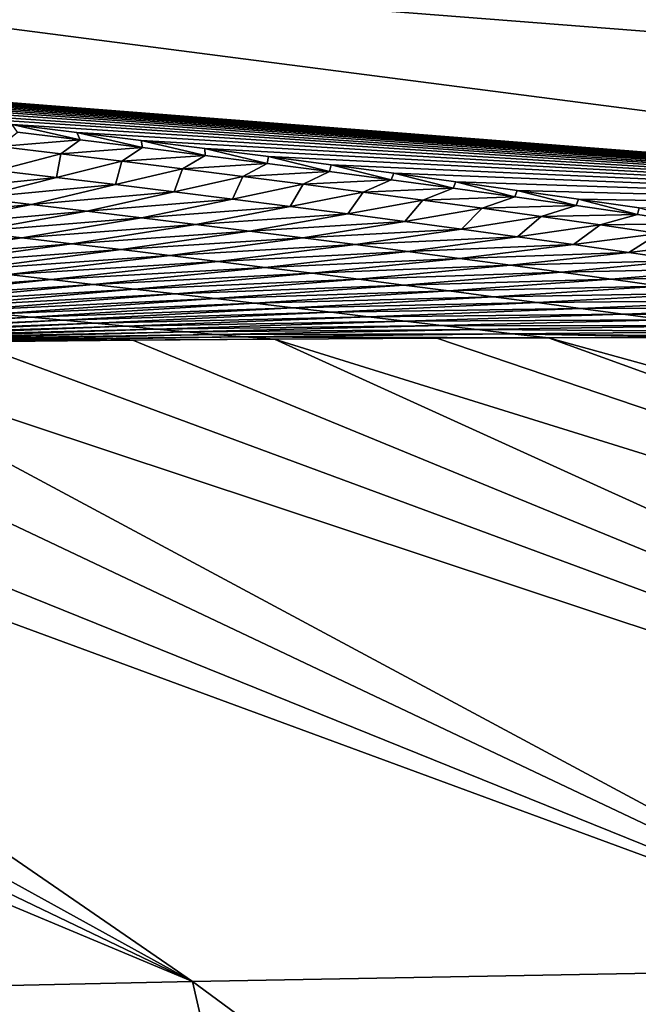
# Model space of a CAD drawing. Header units: metres. Extents: x -105 to 105, y -71 to 59.
# Tile 57 of 117: x 2.039 to 2.32, y -58.651 to -58.206. Entities that reach past the tile are written whole.
import ezdxf

# ---------------------------------------------------------------- set-up
doc = ezdxf.new("R2010")
doc.units = ezdxf.units.M
doc.layers.add('solid_WAMAS_150_SW0001', color=7, linetype='CONTINUOUS')

msp = doc.modelspace()

# ---------------------------------------------------------------- linework, layer by layer
at = {"layer": 'solid_WAMAS_150_SW0001'}
for points in [[(0, -49.349998, 16.75), (0, -66.428406, 16.75), (2.881112, -66.428406, 16.568834)], [(2.882664, -49.349998, 16.568638), (0, -49.349998, 16.75), (2.881112, -66.428406, 16.568834)], [(1.378875, -58.026699, -34.031494), (2.72707, -58.1889, -34.080158), (2.71122, -58.240959, -34.814266)], [(1.55793, -58.092579, -34.72945), (1.378875, -58.026699, -34.031494), (2.71122, -58.240959, -34.814266)], [(1.623018, -58.15604, -58.650043), (1.55793, -58.092579, -34.72945), (2.71122, -58.240959, -34.814266)], [(1.623018, -58.15604, -58.650043), (2.684838, -58.29372, -58.689934), (1.604606, -58.209484, -82.566605)], [(1.623018, -58.15604, -58.650043), (2.71122, -58.240959, -34.814266), (2.684838, -58.29372, -58.689934)], [(2.684838, -58.29372, -58.689934), (1.636815, -58.212212, -82.566536), (1.604606, -58.209484, -82.566605)], [(2.684838, -58.29372, -58.689934), (1.668801, -58.215, -82.56646), (1.636815, -58.212212, -82.566536)], [(2.684838, -58.29372, -58.689934), (1.700568, -58.21785, -82.566399), (1.668801, -58.215, -82.56646)], [(2.684838, -58.29372, -58.689934), (1.732116, -58.220757, -82.56633), (1.700568, -58.21785, -82.566399)], [(2.684838, -58.29372, -58.689934), (1.763447, -58.223724, -82.566261), (1.732116, -58.220757, -82.56633)], [(2.684838, -58.29372, -58.689934), (1.794564, -58.226749, -82.5662), (1.763447, -58.223724, -82.566261)], [(2.684838, -58.29372, -58.689934), (1.825469, -58.229836, -82.566139), (1.794564, -58.226749, -82.5662)], [(2.684838, -58.29372, -58.689934), (1.856163, -58.232979, -82.566086), (1.825469, -58.229836, -82.566139)], [(2.684838, -58.29372, -58.689934), (1.886649, -58.236176, -82.566032), (1.856163, -58.232979, -82.566086)], [(2.684838, -58.29372, -58.689934), (1.916928, -58.239433, -82.565979), (1.886649, -58.236176, -82.566032)], [(2.684838, -58.29372, -58.689934), (1.947003, -58.242748, -82.565926), (1.916928, -58.239433, -82.565979)], [(2.684838, -58.29372, -58.689934), (1.976876, -58.24612, -82.56588), (1.947003, -58.242748, -82.565926)], [(2.684838, -58.29372, -58.689934), (2.006548, -58.249546, -82.565834), (1.976876, -58.24612, -82.56588)], [(2.684838, -58.29372, -58.689934), (2.036023, -58.253025, -82.565788), (2.006548, -58.249546, -82.565834)], [(2.684838, -58.29372, -58.689934), (2.065301, -58.256561, -82.56575), (2.036023, -58.253025, -82.565788)], [(2.066754, -58.259861, -82.808022), (2.036023, -58.253025, -82.565788), (2.065301, -58.256561, -82.56575)], [(2.038386, -58.256435, -82.807343), (2.036023, -58.253025, -82.565788), (2.066754, -58.259861, -82.808022)], [(2.038386, -58.256435, -82.807343), (2.066754, -58.259861, -82.808022), (2.030251, -58.262951, -83.046249)], [(2.684838, -58.29372, -58.689934), (2.094385, -58.260155, -82.565712), (2.065301, -58.256561, -82.56575)], [(2.095061, -58.263351, -82.80864), (2.065301, -58.256561, -82.56575), (2.094385, -58.260155, -82.565712)], [(2.066754, -58.259861, -82.808022), (2.065301, -58.256561, -82.56575), (2.095061, -58.263351, -82.80864)], [(2.066754, -58.259861, -82.808022), (2.05797, -58.266251, -83.047462), (2.030251, -58.262951, -83.046249)], [(2.066754, -58.259861, -82.808022), (2.095061, -58.263351, -82.80864), (2.05797, -58.266251, -83.047462)], [(2.684838, -58.29372, -58.689934), (2.123277, -58.263798, -82.565681), (2.094385, -58.260155, -82.565712)], [(2.123307, -58.266907, -82.809212), (2.094385, -58.260155, -82.565712), (2.123277, -58.263798, -82.565681)], [(2.095061, -58.263351, -82.80864), (2.094385, -58.260155, -82.565712), (2.123307, -58.266907, -82.809212)], [(2.030251, -58.262951, -83.046249), (2.05797, -58.266251, -83.047462), (2.029204, -58.273777, -83.282692)], [(2.05797, -58.266251, -83.047462), (2.056081, -58.276947, -83.284088), (2.029204, -58.273777, -83.282692)], [(2.05797, -58.266251, -83.047462), (2.085581, -58.269604, -83.048561), (2.056081, -58.276947, -83.284088)], [(2.095061, -58.263351, -82.80864), (2.085581, -58.269604, -83.048561), (2.05797, -58.266251, -83.047462)], [(2.095061, -58.263351, -82.80864), (2.123307, -58.266907, -82.809212), (2.085581, -58.269604, -83.048561)], [(2.123307, -58.266907, -82.809212), (2.11308, -58.273014, -83.049545), (2.085581, -58.269604, -83.048561)], [(2.123307, -58.266907, -82.809212), (2.151489, -58.270531, -82.809723), (2.11308, -58.273014, -83.049545)], [(2.684838, -58.29372, -58.689934), (2.151972, -58.267498, -82.565643), (2.123277, -58.263798, -82.565681)], [(2.151489, -58.270531, -82.809723), (2.123277, -58.263798, -82.565681), (2.151972, -58.267498, -82.565643)], [(2.123307, -58.266907, -82.809212), (2.123277, -58.263798, -82.565681), (2.151489, -58.270531, -82.809723)], [(2.085581, -58.269604, -83.048561), (2.082792, -58.280159, -83.285316), (2.056081, -58.276947, -83.284088)], [(2.085581, -58.269604, -83.048561), (2.11308, -58.273014, -83.049545), (2.082792, -58.280159, -83.285316)], [(2.151489, -58.270531, -82.809723), (2.140465, -58.276478, -83.050423), (2.11308, -58.273014, -83.049545)], [(2.151489, -58.270531, -82.809723), (2.179606, -58.274223, -82.810181), (2.140465, -58.276478, -83.050423)], [(2.151489, -58.270531, -82.809723), (2.151972, -58.267498, -82.565643), (2.179606, -58.274223, -82.810181)], [(2.684838, -58.29372, -58.689934), (2.180463, -58.271248, -82.56562), (2.151972, -58.267498, -82.565643)], [(2.179606, -58.274223, -82.810181), (2.151972, -58.267498, -82.565643), (2.180463, -58.271248, -82.56562)], [(2.179606, -58.274223, -82.810181), (2.180463, -58.271248, -82.56562), (2.207657, -58.277985, -82.810585)], [(2.684838, -58.29372, -58.689934), (2.20875, -58.275047, -82.56559), (2.180463, -58.271248, -82.56562)], [(2.207657, -58.277985, -82.810585), (2.180463, -58.271248, -82.56562), (2.20875, -58.275047, -82.56559)], [(2.029204, -58.273777, -83.282692), (2.056081, -58.276947, -83.284088), (1.994087, -58.283291, -83.51371)], [(2.11308, -58.273014, -83.049545), (2.109333, -58.283413, -83.286369), (2.082792, -58.280159, -83.285316)], [(2.11308, -58.273014, -83.049545), (2.140465, -58.276478, -83.050423), (2.109333, -58.283413, -83.286369)], [(2.179606, -58.274223, -82.810181), (2.167732, -58.279999, -83.051178), (2.140465, -58.276478, -83.050423)], [(2.179606, -58.274223, -82.810181), (2.207657, -58.277985, -82.810585), (2.167732, -58.279999, -83.051178)], [(2.207657, -58.277985, -82.810585), (2.20875, -58.275047, -82.56559), (2.235639, -58.281811, -82.810921)], [(2.684838, -58.29372, -58.689934), (2.236833, -58.278896, -82.565567), (2.20875, -58.275047, -82.56559)], [(2.235639, -58.281811, -82.810921), (2.20875, -58.275047, -82.56559), (2.236833, -58.278896, -82.565567)], [(2.056081, -58.276947, -83.284088), (2.01955, -58.286217, -83.515099), (1.994087, -58.283291, -83.51371)], [(2.056081, -58.276947, -83.284088), (2.082792, -58.280159, -83.285316), (2.01955, -58.286217, -83.515099)], [(2.082792, -58.280159, -83.285316), (2.044791, -58.289165, -83.516258), (2.01955, -58.286217, -83.515099)], [(2.082792, -58.280159, -83.285316), (2.109333, -58.283413, -83.286369), (2.044791, -58.289165, -83.516258)], [(2.140465, -58.276478, -83.050423), (2.135702, -58.286705, -83.287247), (2.109333, -58.283413, -83.286369)], [(2.140465, -58.276478, -83.050423), (2.167732, -58.279999, -83.051178), (2.135702, -58.286705, -83.287247)], [(2.167732, -58.279999, -83.051178), (2.161894, -58.290039, -83.287941), (2.135702, -58.286705, -83.287247)], [(2.167732, -58.279999, -83.051178), (2.19488, -58.283573, -83.051819), (2.161894, -58.290039, -83.287941)], [(2.207657, -58.277985, -82.810585), (2.19488, -58.283573, -83.051819), (2.167732, -58.279999, -83.051178)], [(2.207657, -58.277985, -82.810585), (2.235639, -58.281811, -82.810921), (2.19488, -58.283573, -83.051819)], [(2.235639, -58.281811, -82.810921), (2.236833, -58.278896, -82.565567), (2.263552, -58.285706, -82.811211)], [(2.684838, -58.29372, -58.689934), (2.264711, -58.282795, -82.565552), (2.236833, -58.278896, -82.565567)], [(2.263552, -58.285706, -82.811211), (2.236833, -58.278896, -82.565567), (2.264711, -58.282795, -82.565552)], [(2.109333, -58.283413, -83.286369), (2.06981, -58.292137, -83.517174), (2.044791, -58.289165, -83.516258)], [(2.109333, -58.283413, -83.286369), (2.135702, -58.286705, -83.287247), (2.06981, -58.292137, -83.517174)], [(2.19488, -58.283573, -83.051819), (2.187909, -58.293411, -83.28846), (2.161894, -58.290039, -83.287941)], [(2.19488, -58.283573, -83.051819), (2.221906, -58.287201, -83.052338), (2.187909, -58.293411, -83.28846)], [(2.235639, -58.281811, -82.810921), (2.221906, -58.287201, -83.052338), (2.19488, -58.283573, -83.051819)], [(2.235639, -58.281811, -82.810921), (2.263552, -58.285706, -82.811211), (2.221906, -58.287201, -83.052338)], [(2.263552, -58.285706, -82.811211), (2.264711, -58.282795, -82.565552), (2.291395, -58.289669, -82.811432)], [(2.684838, -58.29372, -58.689934), (2.292386, -58.286739, -82.565536), (2.264711, -58.282795, -82.565552)], [(2.291395, -58.289669, -82.811432), (2.264711, -58.282795, -82.565552), (2.292386, -58.286739, -82.565536)], [(2.01955, -58.286217, -83.515099), (2.044791, -58.289165, -83.516258), (1.970868, -58.296242, -83.739563)], [(2.044791, -58.289165, -83.516258), (1.99431, -58.298901, -83.740372), (1.970868, -58.296242, -83.739563)], [(2.044791, -58.289165, -83.516258), (2.06981, -58.292137, -83.517174), (1.99431, -58.298901, -83.740372)], [(2.135702, -58.286705, -83.287247), (2.094602, -58.295135, -83.517853), (2.06981, -58.292137, -83.517174)], [(2.135702, -58.286705, -83.287247), (2.161894, -58.290039, -83.287941), (2.094602, -58.295135, -83.517853)], [(2.221906, -58.287201, -83.052338), (2.213743, -58.296822, -83.288788), (2.187909, -58.293411, -83.28846)], [(2.221906, -58.287201, -83.052338), (2.248809, -58.290882, -83.052742), (2.213743, -58.296822, -83.288788)], [(2.263552, -58.285706, -82.811211), (2.248809, -58.290882, -83.052742), (2.221906, -58.287201, -83.052338)], [(2.263552, -58.285706, -82.811211), (2.291395, -58.289669, -82.811432), (2.248809, -58.290882, -83.052742)], [(2.291395, -58.289669, -82.811432), (2.292386, -58.286739, -82.565536), (2.319165, -58.293697, -82.8116)], [(2.684838, -58.29372, -58.689934), (2.319857, -58.290733, -82.565521), (2.292386, -58.286739, -82.565536)], [(2.319165, -58.293697, -82.8116), (2.292386, -58.286739, -82.565536), (2.319857, -58.290733, -82.565521)], [(2.06981, -58.292137, -83.517174), (2.017475, -58.301567, -83.740891), (1.99431, -58.298901, -83.740372)], [(2.06981, -58.292137, -83.517174), (2.094602, -58.295135, -83.517853), (2.017475, -58.301567, -83.740891)], [(2.161894, -58.290039, -83.287941), (2.119166, -58.298153, -83.518303), (2.094602, -58.295135, -83.517853)], [(2.161894, -58.290039, -83.287941), (2.187909, -58.293411, -83.28846), (2.119166, -58.298153, -83.518303)], [(2.187909, -58.293411, -83.28846), (2.143499, -58.301189, -83.518509), (2.119166, -58.298153, -83.518303)], [(2.187909, -58.293411, -83.28846), (2.213743, -58.296822, -83.288788), (2.143499, -58.301189, -83.518509)], [(2.248809, -58.290882, -83.052742), (2.239395, -58.300274, -83.288948), (2.213743, -58.296822, -83.288788)], [(2.248809, -58.290882, -83.052742), (2.275587, -58.294617, -83.053032), (2.239395, -58.300274, -83.288948)], [(2.291395, -58.289669, -82.811432), (2.275587, -58.294617, -83.053032), (2.248809, -58.290882, -83.052742)], [(2.291395, -58.289669, -82.811432), (2.319165, -58.293697, -82.8116), (2.275587, -58.294617, -83.053032)], [(2.319165, -58.293697, -82.8116), (2.302237, -58.298401, -83.053192), (2.275587, -58.294617, -83.053032)], [(2.319165, -58.293697, -82.8116), (2.346862, -58.297791, -82.811699), (2.302237, -58.298401, -83.053192)], [(2.319165, -58.293697, -82.8116), (2.319857, -58.290733, -82.565521), (2.346862, -58.297791, -82.811699)], [(2.094602, -58.295135, -83.517853), (2.040363, -58.304237, -83.741112), (2.017475, -58.301567, -83.740891)], [(2.094602, -58.295135, -83.517853), (2.119166, -58.298153, -83.518303), (2.040363, -58.304237, -83.741112)], [(2.119166, -58.298153, -83.518303), (2.062971, -58.306908, -83.741043), (2.040363, -58.304237, -83.741112)], [(2.119166, -58.298153, -83.518303), (2.143499, -58.301189, -83.518509), (2.062971, -58.306908, -83.741043)], [(2.213743, -58.296822, -83.288788), (2.167601, -58.304253, -83.518486), (2.143499, -58.301189, -83.518509)], [(2.213743, -58.296822, -83.288788), (2.239395, -58.300274, -83.288948), (2.167601, -58.304253, -83.518486)], [(2.275587, -58.294617, -83.053032), (2.264862, -58.303761, -83.288918), (2.239395, -58.300274, -83.288948)], [(2.275587, -58.294617, -83.053032), (2.302237, -58.298401, -83.053192), (2.264862, -58.303761, -83.288918)], [(2.346862, -58.297791, -82.811699), (2.328757, -58.302238, -83.053238), (2.302237, -58.298401, -83.053192)], [(2.017475, -58.301567, -83.740891), (2.040363, -58.304237, -83.741112), (1.953728, -58.311794, -83.956635)], [(2.143499, -58.301189, -83.518509), (2.085299, -58.309582, -83.740692), (2.062971, -58.306908, -83.741043)], [(2.143499, -58.301189, -83.518509), (2.167601, -58.304253, -83.518486), (2.085299, -58.309582, -83.740692)], [(2.239395, -58.300274, -83.288948), (2.191469, -58.307331, -83.518219), (2.167601, -58.304253, -83.518486)], [(2.239395, -58.300274, -83.288948), (2.264862, -58.303761, -83.288918), (2.191469, -58.307331, -83.518219)], [(2.302237, -58.298401, -83.053192), (2.290142, -58.307281, -83.288712), (2.264862, -58.303761, -83.288918)], [(2.302237, -58.298401, -83.053192), (2.328757, -58.302238, -83.053238), (2.290142, -58.307281, -83.288712)], [(2.328757, -58.302238, -83.053238), (2.315234, -58.310841, -83.288315), (2.290142, -58.307281, -83.288712)], [(2.328757, -58.302238, -83.053238), (2.355145, -58.306126, -83.053162), (2.315234, -58.310841, -83.288315)], [(2.040363, -58.304237, -83.741112), (1.974367, -58.314102, -83.956146), (1.953728, -58.311794, -83.956635)], [(2.040363, -58.304237, -83.741112), (2.062971, -58.306908, -83.741043), (1.974367, -58.314102, -83.956146)], [(2.062971, -58.306908, -83.741043), (1.99468, -58.316387, -83.955315), (1.974367, -58.314102, -83.956146)], [(2.062971, -58.306908, -83.741043), (2.085299, -58.309582, -83.740692), (1.99468, -58.316387, -83.955315)], [(2.167601, -58.304253, -83.518486), (2.107348, -58.31226, -83.740044), (2.085299, -58.309582, -83.740692)], [(2.167601, -58.304253, -83.518486), (2.191469, -58.307331, -83.518219), (2.107348, -58.31226, -83.740044)], [(2.264862, -58.303761, -83.288918), (2.215102, -58.310429, -83.517723), (2.191469, -58.307331, -83.518219)], [(2.264862, -58.303761, -83.288918), (2.290142, -58.307281, -83.288712), (2.215102, -58.310429, -83.517723)], [(2.355145, -58.306126, -83.053162), (2.340135, -58.31443, -83.287743), (2.315234, -58.310841, -83.288315)], [(2.085299, -58.309582, -83.740692), (2.014667, -58.318657, -83.95414), (1.99468, -58.316387, -83.955315)], [(2.085299, -58.309582, -83.740692), (2.107348, -58.31226, -83.740044), (2.014667, -58.318657, -83.95414)], [(2.191469, -58.307331, -83.518219), (2.129117, -58.314934, -83.739105), (2.107348, -58.31226, -83.740044)], [(2.191469, -58.307331, -83.518219), (2.215102, -58.310429, -83.517723), (2.129117, -58.314934, -83.739105)], [(2.215102, -58.310429, -83.517723), (2.150606, -58.317604, -83.737885), (2.129117, -58.314934, -83.739105)], [(2.215102, -58.310429, -83.517723), (2.238499, -58.313545, -83.516983), (2.150606, -58.317604, -83.737885)], [(2.290142, -58.307281, -83.288712), (2.238499, -58.313545, -83.516983), (2.215102, -58.310429, -83.517723)], [(2.290142, -58.307281, -83.288712), (2.315234, -58.310841, -83.288315), (2.238499, -58.313545, -83.516983)], [(2.315234, -58.310841, -83.288315), (2.261658, -58.316681, -83.516014), (2.238499, -58.313545, -83.516983)], [(2.315234, -58.310841, -83.288315), (2.340135, -58.31443, -83.287743), (2.261658, -58.316681, -83.516014)], [(2.107348, -58.31226, -83.740044), (2.034333, -58.3209, -83.952629), (2.014667, -58.318657, -83.95414)], [(2.107348, -58.31226, -83.740044), (2.129117, -58.314934, -83.739105), (2.034333, -58.3209, -83.952629)], [(2.129117, -58.314934, -83.739105), (2.053679, -58.323124, -83.950783), (2.034333, -58.3209, -83.952629)], [(2.129117, -58.314934, -83.739105), (2.150606, -58.317604, -83.737885), (2.053679, -58.323124, -83.950783)], [(2.238499, -58.313545, -83.516983), (2.171816, -58.320274, -83.736382), (2.150606, -58.317604, -83.737885)], [(2.238499, -58.313545, -83.516983), (2.261658, -58.316681, -83.516014), (2.171816, -58.320274, -83.736382)], [(2.340135, -58.31443, -83.287743), (2.284579, -58.319828, -83.514809), (2.261658, -58.316681, -83.516014)], [(2.340135, -58.31443, -83.287743), (2.364845, -58.318054, -83.286987), (2.284579, -58.319828, -83.514809)], [(2.150606, -58.317604, -83.737885), (2.072707, -58.325325, -83.948616), (2.053679, -58.323124, -83.950783)], [(2.150606, -58.317604, -83.737885), (2.171816, -58.320274, -83.736382), (2.072707, -58.325325, -83.948616)], [(2.171816, -58.320274, -83.736382), (2.091422, -58.327499, -83.946114), (2.072707, -58.325325, -83.948616)], [(2.171816, -58.320274, -83.736382), (2.192747, -58.322941, -83.734596), (2.091422, -58.327499, -83.946114)], [(2.261658, -58.316681, -83.516014), (2.192747, -58.322941, -83.734596), (2.171816, -58.320274, -83.736382)], [(2.261658, -58.316681, -83.516014), (2.284579, -58.319828, -83.514809), (2.192747, -58.322941, -83.734596)], [(2.284579, -58.319828, -83.514809), (2.2134, -58.3256, -83.732529), (2.192747, -58.322941, -83.734596)], [(2.284579, -58.319828, -83.514809), (2.307263, -58.32299, -83.513367), (2.2134, -58.3256, -83.732529)], [(2.364845, -58.318054, -83.286987), (2.307263, -58.32299, -83.513367), (2.284579, -58.319828, -83.514809)], [(2.364845, -58.318054, -83.286987), (2.389362, -58.321712, -83.286049), (2.307263, -58.32299, -83.513367)], [(2.034333, -58.3209, -83.952629), (2.053679, -58.323124, -83.950783), (1.950295, -58.330635, -84.156868)], [(2.053679, -58.323124, -83.950783), (1.96684, -58.33234, -84.153847), (1.950295, -58.330635, -84.156868)], [(2.053679, -58.323124, -83.950783), (2.072707, -58.325325, -83.948616), (1.96684, -58.33234, -84.153847)], [(2.192747, -58.322941, -83.734596), (2.109825, -58.329647, -83.943298), (2.091422, -58.327499, -83.946114)], [(2.192747, -58.322941, -83.734596), (2.2134, -58.3256, -83.732529), (2.109825, -58.329647, -83.943298)], [(2.307263, -58.32299, -83.513367), (2.233778, -58.328255, -83.730186), (2.2134, -58.3256, -83.732529)], [(2.307263, -58.32299, -83.513367), (2.329708, -58.326172, -83.511696), (2.233778, -58.328255, -83.730186)], [(2.389362, -58.321712, -83.286049), (2.329708, -58.326172, -83.511696), (2.307263, -58.32299, -83.513367)], [(2.072707, -58.325325, -83.948616), (1.983041, -58.334, -84.150467), (1.96684, -58.33234, -84.153847)], [(2.072707, -58.325325, -83.948616), (2.091422, -58.327499, -83.946114), (1.983041, -58.334, -84.150467)], [(2.091422, -58.327499, -83.946114), (1.998904, -58.335613, -84.146736), (1.983041, -58.334, -84.150467)], [(2.091422, -58.327499, -83.946114), (2.109825, -58.329647, -83.943298), (1.998904, -58.335613, -84.146736)], [(2.2134, -58.3256, -83.732529), (2.127923, -58.331772, -83.94017), (2.109825, -58.329647, -83.943298)], [(2.2134, -58.3256, -83.732529), (2.233778, -58.328255, -83.730186), (2.127923, -58.331772, -83.94017)], [(2.233778, -58.328255, -83.730186), (2.145719, -58.333862, -83.936737), (2.127923, -58.331772, -83.94017)], [(2.233778, -58.328255, -83.730186), (2.253883, -58.330902, -83.727577), (2.145719, -58.333862, -83.936737)], [(2.329708, -58.326172, -83.511696), (2.253883, -58.330902, -83.727577), (2.233778, -58.328255, -83.730186)], [(2.329708, -58.326172, -83.511696), (2.351915, -58.329361, -83.509796), (2.253883, -58.330902, -83.727577)], [(2.351915, -58.329361, -83.509796), (2.273717, -58.333542, -83.724693), (2.253883, -58.330902, -83.727577)], [(2.351915, -58.329361, -83.509796), (2.373885, -58.332565, -83.507668), (2.273717, -58.333542, -83.724693)], [(2.109825, -58.329647, -83.943298), (2.014438, -58.337173, -84.142654), (1.998904, -58.335613, -84.146736)], [(2.109825, -58.329647, -83.943298), (2.127923, -58.331772, -83.94017), (2.014438, -58.337173, -84.142654)], [(2.127923, -58.331772, -83.94017), (2.02965, -58.338688, -84.138245), (2.014438, -58.337173, -84.142654)], [(2.127923, -58.331772, -83.94017), (2.145719, -58.333862, -83.936737), (2.02965, -58.338688, -84.138245)], [(2.145719, -58.333862, -83.936737), (2.044552, -58.340153, -84.133499), (2.02965, -58.338688, -84.138245)], [(2.145719, -58.333862, -83.936737), (2.163219, -58.33593, -83.932999), (2.044552, -58.340153, -84.133499)], [(2.253883, -58.330902, -83.727577), (2.163219, -58.33593, -83.932999), (2.145719, -58.333862, -83.936737)], [(2.253883, -58.330902, -83.727577), (2.273717, -58.333542, -83.724693), (2.163219, -58.33593, -83.932999)], [(2.273717, -58.333542, -83.724693), (2.180429, -58.337963, -83.928963), (2.163219, -58.33593, -83.932999)], [(2.273717, -58.333542, -83.724693), (2.293283, -58.33617, -83.72155), (2.180429, -58.337963, -83.928963)], [(2.373885, -58.332565, -83.507668), (2.293283, -58.33617, -83.72155), (2.273717, -58.333542, -83.724693)], [(2.373885, -58.332565, -83.507668), (2.395617, -58.335785, -83.50531), (2.293283, -58.33617, -83.72155)], [(2.163219, -58.33593, -83.932999), (2.059153, -58.341568, -84.128448), (2.044552, -58.340153, -84.133499)], [(2.163219, -58.33593, -83.932999), (2.180429, -58.337963, -83.928963), (2.059153, -58.341568, -84.128448)], [(2.180429, -58.337963, -83.928963), (2.073464, -58.342934, -84.1231), (2.059153, -58.341568, -84.128448)], [(2.180429, -58.337963, -83.928963), (2.197356, -58.33997, -83.924652), (2.073464, -58.342934, -84.1231)], [(2.293283, -58.33617, -83.72155), (2.197356, -58.33997, -83.924652), (2.180429, -58.337963, -83.928963)], [(2.293283, -58.33617, -83.72155), (2.312582, -58.338791, -83.718147), (2.197356, -58.33997, -83.924652)], [(2.395617, -58.335785, -83.50531), (2.312582, -58.338791, -83.718147), (2.293283, -58.33617, -83.72155)], [(2.395617, -58.335785, -83.50531), (2.417111, -58.339016, -83.502731), (2.312582, -58.338791, -83.718147)], [(2.02965, -58.338688, -84.138245), (2.044552, -58.340153, -84.133499), (1.918278, -58.346249, -84.325829)], [(2.044552, -58.340153, -84.133499), (1.930141, -58.347038, -84.31974), (1.918278, -58.346249, -84.325829)], [(2.044552, -58.340153, -84.133499), (2.059153, -58.341568, -84.128448), (1.930141, -58.347038, -84.31974)], [(2.059153, -58.341568, -84.128448), (1.941722, -58.347763, -84.313347), (1.930141, -58.347038, -84.31974)], [(2.059153, -58.341568, -84.128448), (2.073464, -58.342934, -84.1231), (1.941722, -58.347763, -84.313347)], [(2.197356, -58.33997, -83.924652), (2.087496, -58.344254, -84.117462), (2.073464, -58.342934, -84.1231)], [(2.197356, -58.33997, -83.924652), (2.214004, -58.341946, -83.920052), (2.087496, -58.344254, -84.117462)], [(2.214004, -58.341946, -83.920052), (2.101259, -58.345528, -84.111542), (2.087496, -58.344254, -84.117462)], [(2.214004, -58.341946, -83.920052), (2.230378, -58.343891, -83.915176), (2.101259, -58.345528, -84.111542)], [(2.312582, -58.338791, -83.718147), (2.214004, -58.341946, -83.920052), (2.197356, -58.33997, -83.924652)], [(2.312582, -58.338791, -83.718147), (2.331618, -58.341404, -83.714478), (2.214004, -58.341946, -83.920052)], [(2.331618, -58.341404, -83.714478), (2.230378, -58.343891, -83.915176), (2.214004, -58.341946, -83.920052)], [(2.331618, -58.341404, -83.714478), (2.350393, -58.344002, -83.710548), (2.230378, -58.343891, -83.915176)], [(2.417111, -58.339016, -83.502731), (2.331618, -58.341404, -83.714478), (2.312582, -58.338791, -83.718147)], [(2.073464, -58.342934, -84.1231), (1.953037, -58.348431, -84.306664), (1.941722, -58.347763, -84.313347)], [(2.073464, -58.342934, -84.1231), (2.087496, -58.344254, -84.117462), (1.953037, -58.348431, -84.306664)], [(2.087496, -58.344254, -84.117462), (1.964102, -58.349037, -84.299721), (1.953037, -58.348431, -84.306664)], [(2.087496, -58.344254, -84.117462), (2.101259, -58.345528, -84.111542), (1.964102, -58.349037, -84.299721)], [(2.101259, -58.345528, -84.111542), (1.974934, -58.349594, -84.292526), (1.964102, -58.349037, -84.299721)], [(2.101259, -58.345528, -84.111542), (2.114763, -58.346752, -84.105347), (1.974934, -58.349594, -84.292526)], [(2.114763, -58.346752, -84.105347), (1.985547, -58.350098, -84.28508), (1.974934, -58.349594, -84.292526)], [(2.114763, -58.346752, -84.105347), (2.128018, -58.347931, -84.098885), (1.985547, -58.350098, -84.28508)], [(2.230378, -58.343891, -83.915176), (2.114763, -58.346752, -84.105347), (2.101259, -58.345528, -84.111542)], [(2.230378, -58.343891, -83.915176), (2.246486, -58.345802, -83.910027), (2.114763, -58.346752, -84.105347)], [(2.246486, -58.345802, -83.910027), (2.128018, -58.347931, -84.098885), (2.114763, -58.346752, -84.105347)], [(2.246486, -58.345802, -83.910027), (2.262344, -58.347687, -83.904648), (2.128018, -58.347931, -84.098885)], [(2.350393, -58.344002, -83.710548), (2.246486, -58.345802, -83.910027), (2.230378, -58.343891, -83.915176)], [(2.350393, -58.344002, -83.710548), (2.368918, -58.346592, -83.706406), (2.246486, -58.345802, -83.910027)], [(2.368918, -58.346592, -83.706406), (2.262344, -58.347687, -83.904648), (2.246486, -58.345802, -83.910027)], [(2.368918, -58.346592, -83.706406), (2.387995, -58.349144, -83.701218), (2.262344, -58.347687, -83.904648)], [(1.933628, -58.352322, -84.356377), (2.016685, -58.351315, -84.261169), (2.771834, -58.630424, -85.034637)], [(2.128018, -58.347931, -84.098885), (1.995959, -58.350548, -84.277412), (1.985547, -58.350098, -84.28508)], [(2.128018, -58.347931, -84.098885), (2.141048, -58.349072, -84.092224), (1.995959, -58.350548, -84.277412)], [(2.141048, -58.349072, -84.092224), (2.0062, -58.350967, -84.269592), (1.995959, -58.350548, -84.277412)], [(2.141048, -58.349072, -84.092224), (2.154812, -58.350132, -84.084274), (2.0062, -58.350967, -84.269592)], [(2.0062, -58.350967, -84.269592), (2.154812, -58.350132, -84.084274), (2.090654, -58.350609, -84.169716)], [(2.0062, -58.350967, -84.269592), (2.090654, -58.350609, -84.169716), (2.016685, -58.351315, -84.261169)], [(2.016685, -58.351315, -84.261169), (2.090654, -58.350609, -84.169716), (2.771834, -58.630424, -85.034637)], [(2.090654, -58.350609, -84.169716), (2.154812, -58.350132, -84.084274), (2.771834, -58.630424, -85.034637)], [(2.262344, -58.347687, -83.904648), (2.141048, -58.349072, -84.092224), (2.128018, -58.347931, -84.098885)], [(2.262344, -58.347687, -83.904648), (2.278835, -58.349506, -83.898109), (2.141048, -58.349072, -84.092224)], [(2.141048, -58.349072, -84.092224), (2.278835, -58.349506, -83.898109), (2.228233, -58.349724, -83.977928)], [(2.141048, -58.349072, -84.092224), (2.228233, -58.349724, -83.977928), (2.154812, -58.350132, -84.084274)], [(2.154812, -58.350132, -84.084274), (2.228233, -58.349724, -83.977928), (3.048134, -58.627888, -84.685959)], [(2.154812, -58.350132, -84.084274), (3.048134, -58.627888, -84.685959), (2.771834, -58.630424, -85.034637)], [(2.228233, -58.349724, -83.977928), (2.278835, -58.349506, -83.898109), (3.048134, -58.627888, -84.685959)], [(2.262344, -58.347687, -83.904648), (2.387995, -58.349144, -83.701218), (2.344601, -58.349281, -83.784248)], [(2.262344, -58.347687, -83.904648), (2.344601, -58.349281, -83.784248), (2.278835, -58.349506, -83.898109)], [(2.278835, -58.349506, -83.898109), (2.344601, -58.349281, -83.784248), (3.283817, -58.626488, -84.309189)], [(2.278835, -58.349506, -83.898109), (3.283817, -58.626488, -84.309189), (3.048134, -58.627888, -84.685959)], [(1.704008, -58.356449, -84.588188), (1.767582, -58.355103, -84.527962), (2.459822, -58.634609, -85.353149)], [(1.767582, -58.355103, -84.527962), (1.86557, -58.353336, -84.429428), (2.459822, -58.634609, -85.353149)], [(1.86557, -58.353336, -84.429428), (1.933628, -58.352322, -84.356377), (2.459822, -58.634609, -85.353149)], [(1.933628, -58.352322, -84.356377), (2.771834, -58.630424, -85.034637), (2.459822, -58.634609, -85.353149)], [(1.534008, -58.360836, -84.737), (1.606184, -58.358829, -84.67585), (2.117616, -58.640884, -85.639526)], [(1.606184, -58.358829, -84.67585), (1.704008, -58.356449, -84.588188), (2.117616, -58.640884, -85.639526)], [(1.704008, -58.356449, -84.588188), (2.459822, -58.634609, -85.353149), (2.117616, -58.640884, -85.639526)], [(1.45452, -58.363285, -84.801178), (1.534008, -58.360836, -84.737), (2.117616, -58.640884, -85.639526)], [(1.45452, -58.363285, -84.801178), (2.117616, -58.640884, -85.639526), (1.749701, -58.648865, -85.889427)], [(2.117616, -58.640884, -85.639526), (2.459822, -58.634609, -85.353149), (2.697404, -59.067738, -86.489738)], [(1.749701, -58.648865, -85.889427), (2.117616, -58.640884, -85.639526), (2.217545, -59.075623, -86.801033)], [(2.117616, -58.640884, -85.639526), (2.697404, -59.067738, -86.489738), (2.217545, -59.075623, -86.801033)], [(1.749701, -58.648865, -85.889427), (2.217545, -59.075623, -86.801033), (1.702978, -59.080151, -87.043602)]]:
    msp.add_3dface(points, dxfattribs=at)

doc.saveas('drawing.dxf')
